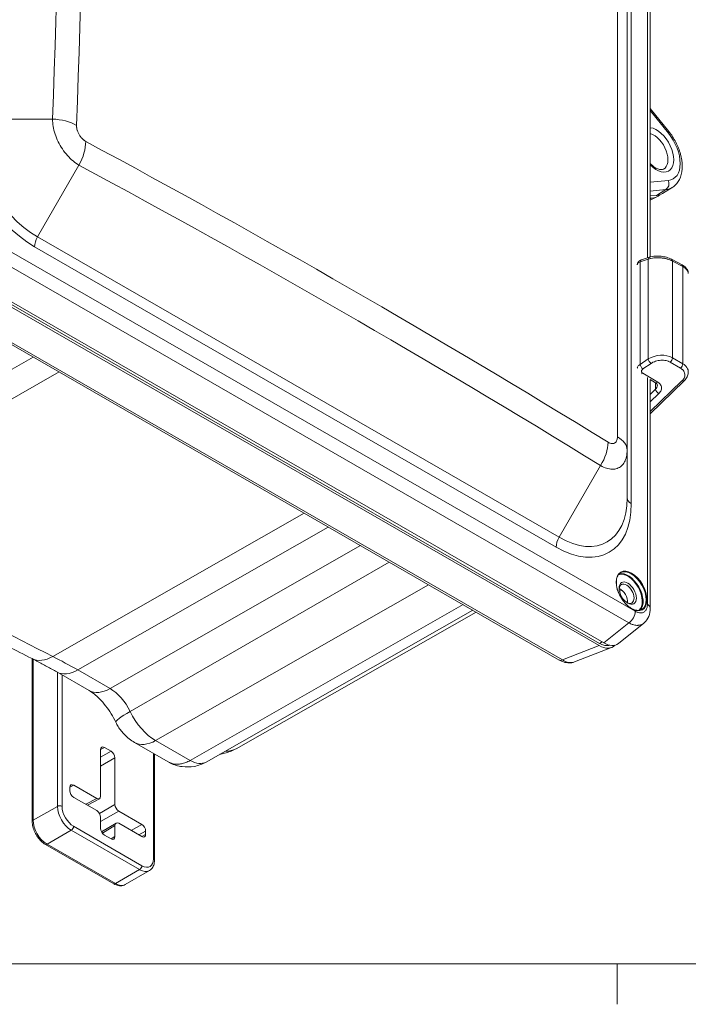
# Model space of a CAD drawing. Header units: inches. Extents: x 0.3 to 84.8, y 1.5 to 53.5.
# Tile 3 of 107: x 5.6 to 11.2, y 2.2 to 10.4. Entities that reach past the tile are written whole.
import ezdxf

# ---------------------------------------------------------------- set-up
doc = ezdxf.new("R2010")
doc.units = ezdxf.units.IN
doc.header["$LTSCALE"] = 2.5
doc.header["$MEASUREMENT"] = 0
for name, color, linetype, lineweight in [('Border (ANSI)', 7, 'Continuous', 9), ('Visible (ANSI)', 7, 'Continuous', 18), ('Visible Narrow (ANSI)', 7, 'Continuous', 5)]:
    doc.layers.add(name, color=color, linetype=linetype, lineweight=lineweight)

# ---------------------------------------------------------------- blocks, each defined once
blk = doc.blocks.new('Borders Default Border')
at = {"layer": 'Border (ANSI)'}
blk.add_line((4.25, 1), (4.25, 0.865), dxfattribs=at)
at = {"layer": 'Border (ANSI)', "flags": 128}
blk.add_lwpolyline([(0.5, 1), (0.5, 21), (33.5, 21), (33.5, 1), (0.5, 1)], dxfattribs=at)

msp = doc.modelspace()

# ---------------------------------------------------------------- linework, layer by layer
at = {"layer": 'Visible (ANSI)'}
for p, q in [((10.7085, 6.7993), (10.7085, 13.3315)), ((10.9021, 10.7329), (10.9021, 8.4144)), ((11.0576, 9.4646), (10.9021, 9.658)), ((11.0846, 8.9945), (11.0045, 8.946)), ((10.9528, 8.9295), (10.9021, 8.9248)), ((10.9021, 8.8889), (10.9617, 8.9215)), ((10.9021, 8.9063), (10.9142, 8.9074)), ((10.4777, 5.1818), (4.7457, 8.4827)), ((4.7489, 8.4609), (10.4745, 5.1637)), ((10.5129, 5.186), (4.7877, 8.483)), ((10.8961, 8.4126), (10.828, 8.3904)), ((11.1675, 8.3486), (11.0806, 8.3952)), ((4.4646, 8.3111), (10.1406, 5.0425)), ((11.2202, 7.4527), (11.2202, 7.4527)), ((10.946, 7.362), (10.8999, 7.3897)), ((10.9021, 7.3884), (10.9021, 5.4766)), ((11.1861, 7.3787), (10.9021, 7.1034)), ((10.7085, 6.3993), (10.7085, 6.7993)), ((10.6446, 6.6548), (10.6446, 6.6547)), ((7.1857, 4.1894), (9.4176, 5.4589)), ((7.4363, 4.301), (9.4447, 5.4433)), ((10.8472, 5.3501), (10.6354, 5.1812)), ((10.2676, 5.0267), (10.5773, 5.1476)), ((5.7315, 3.691), (5.7315, 5.0535)), ((6.2068, 4.7874), (5.9372, 4.9427)), ((6.303, 4.2934), (6.303, 3.9032)), ((6.391, 4.2799), (6.3351, 4.3121)), ((6.8685, 4.1908), (6.5877, 4.3525)), ((6.4231, 3.834), (6.4231, 4.2242)), ((6.7535, 4.257), (6.7535, 3.3671)), ((6.8685, 4.1908), (6.8685, 4.1908)), ((6.0458, 3.977), (6.0458, 3.9495)), ((6.2708, 3.8846), (6.078, 3.9956)), ((6.078, 3.8939), (6.2708, 3.7828)), ((6.2931, 3.8821), (6.1923, 3.828)), ((6.1936, 3.8273), (6.1936, 3.8287)), ((6.303, 3.7271), (6.303, 3.6342)), ((6.6481, 3.6673), (6.4553, 3.7783)), ((6.4322, 3.6786), (6.3115, 3.6041)), ((6.4231, 3.565), (6.4231, 3.6579)), ((6.4553, 3.6766), (6.6481, 3.5655)), ((6.3351, 3.5786), (6.391, 3.5464)), ((6.6802, 3.5842), (6.6802, 3.6116)), ((6.4137, 3.1709), (5.8416, 3.5004)), ((6.7115, 3.2808), (6.509, 3.1642))]:
    msp.add_line(p, q, dxfattribs=at)
for centre, major_axis, ratio, start_param, end_param in [((10.7937, 9.2182), (0.1701, -0.2954), 0.578093, 6.02332, 6.394825), ((10.8323, 9.2402), (0.1701, -0.2954), 0.578093, 6.02332, 6.295552), ((10.9059, 8.3823), (-0.0099, 0.0303), 0.62056, 6.283126, 6.283187), ((10.8378, 8.3601), (-0.0099, 0.0303), 0.62056, 0.000013, 0.000102), ((11.0656, 8.3672), (0.015, 0.028), 0.578418, 0.000001, 0.000053), ((11.1524, 8.3206), (0.015, 0.028), 0.578418, 6.283128, 6.283181), ((11.164, 7.4016), (0.0221, -0.0228), 0.546567, 6.283185, 6.283251), ((10.7037, 5.597), (0.0442, -0.0768), 0.578093, 5.569798, 10.138166), ((10.6491, 5.5656), (0.0442, -0.0768), 0.578093, 0.662712, 2.478881), ((10.4733, 5.3509), (0.1143, -0.1984), 0.573718, 5.50349, 6.45533), ((10.5117, 5.3733), (0.1143, -0.1984), 0.573718, 5.50349, 6.369961), ((10.1701, 5.0938), (-0.0295, -0.0512), 0.578095, 0.000076, 0.000122), ((6.3351, 4.2749), (-0.0227, 0.0394), 0.577917, 5.499872, 7.070364), ((6.391, 4.2427), (0.0227, -0.0394), 0.578269, 0.787485, 2.357977), ((6.078, 3.9584), (-0.0227, 0.0394), 0.577917, 5.499872, 7.070364), ((6.078, 3.931), (-0.0227, 0.0394), 0.578269, 0.787485, 2.357977), ((6.2708, 3.9217), (0.0227, -0.0394), 0.577917, 5.499872, 7.070364), ((6.4553, 3.8155), (0.0227, -0.0394), 0.578269, 3.929078, 5.49957), ((6.2708, 3.7456), (-0.0227, 0.0394), 0.578269, 3.929078, 5.49957), ((6.3351, 3.6157), (-0.0227, 0.0394), 0.578269, 0.787485, 2.357977), ((6.4553, 3.6394), (-0.0227, 0.0394), 0.577917, 5.499872, 7.070364), ((6.6481, 3.6301), (0.0227, -0.0394), 0.578269, 0.787485, 2.357977), ((6.391, 3.5836), (0.0227, -0.0394), 0.577917, 5.499872, 7.070364), ((6.6481, 3.6027), (0.0227, -0.0394), 0.577917, 5.499872, 7.070364)]:
    msp.add_ellipse(centre, major_axis=major_axis, ratio=ratio, start_param=start_param, end_param=end_param, dxfattribs=at)
msp.add_ellipse((10.7134, 5.6026), major_axis=(-0.051, 0.0886), ratio=0.578093, dxfattribs=at)
for points, knots in [([(11.0576, 9.4646), (11.0799, 9.4369), (11.0998, 9.4062), (11.1328, 9.342), (11.1459, 9.3085), (11.1642, 9.2413), (11.1693, 9.2075), (11.1698, 9.1424), (11.1652, 9.111), (11.1451, 9.0567), (11.1305, 9.0331), (11.1027, 9.0068), (11.0939, 9.0001), (11.0846, 8.9945)], [3.665191, 3.665191, 3.665191, 3.665191, 4.011108, 4.011108, 4.35572, 4.35572, 4.703673, 4.703673, 5.052197, 5.052197, 5.362611, 5.362611, 5.487354, 5.487354, 5.487354, 5.487354]), ([(11.0116, 9.149), (11.0067, 9.1465), (11.0008, 9.1451), (10.9856, 9.1452), (10.9763, 9.1469), (10.9556, 9.1548), (10.9443, 9.1609), (10.9225, 9.1765), (10.9121, 9.1855), (10.9021, 9.1958)], [5.536859, 5.536859, 5.536859, 5.536859, 5.826841, 5.826841, 6.116827, 6.116827, 6.402817, 6.402817, 6.657062, 6.657062, 6.657062, 6.657062]), ([(10.8961, 8.4126), (10.9105, 8.4172), (10.9268, 8.4202), (10.9597, 8.4227), (10.9766, 8.4223), (11.0087, 8.4189), (11.0243, 8.4159), (11.0539, 8.4075), (11.0682, 8.4019), (11.0806, 8.3952)], [0, 0, 0, 0, 0.1497898, 0.1497898, 0.2893474, 0.2893474, 0.4204448, 0.4204448, 0.556851, 0.556851, 0.556851, 0.556851]), ([(10.7935, 8.3504), (10.7938, 8.3543), (10.7946, 8.3582), (10.7974, 8.3661), (10.7997, 8.3701), (10.8054, 8.3772), (10.8089, 8.3804), (10.8173, 8.3862), (10.8225, 8.3886), (10.828, 8.3904)], [0.0066174, 0.0066174, 0.0066174, 0.0066174, 0.0413908, 0.0413908, 0.0819336, 0.0819336, 0.1247374, 0.1247374, 0.1771326, 0.1771326, 0.1771326, 0.1771326]), ([(11.1675, 8.3486), (11.1803, 8.3417), (11.1915, 8.3335), (11.2047, 8.3193), (11.2086, 8.3142), (11.217, 8.2994), (11.2202, 8.2885), (11.2202, 8.2777)], [0, 0, 0, 0, 0.1409924, 0.1409924, 0.2105572, 0.2105572, 0.330464, 0.330464, 0.330464, 0.330464]), ([(11.2202, 7.4527), (11.2202, 7.4413), (11.2179, 7.4298), (11.2094, 7.4081), (11.2029, 7.3976), (11.1922, 7.3849), (11.1892, 7.3818), (11.1861, 7.3787)], [0, 0, 0, 0, 0.1157012, 0.1157012, 0.2337725, 0.2337725, 0.2747292, 0.2747292, 0.2747292, 0.2747292]), ([(10.9612, 7.3414), (10.9612, 7.3441), (10.9606, 7.3464), (10.9583, 7.351), (10.9569, 7.353), (10.9526, 7.3574), (10.9497, 7.3598), (10.946, 7.362)], [0.0000125, 0.0000125, 0.0000125, 0.0000125, 0.0734765, 0.0734765, 0.1235904, 0.1235904, 0.1763961, 0.1763961, 0.1763961, 0.1763961]), ([(5.7294, 5.0545), (5.5926, 5.123), (5.4557, 5.1936), (5.1819, 5.3389), (5.045, 5.4136), (4.7712, 5.5671), (4.6344, 5.6459), (4.3608, 5.8076), (4.224, 5.8905), (3.9508, 6.0602), (3.8143, 6.147), (3.6779, 6.2358)], [6.2181138, 6.2181138, 6.2181138, 6.2181138, 6.2441424, 6.2441424, 6.270171, 6.270171, 6.2961996, 6.2961996, 6.3222282, 6.3222282, 6.3482568, 6.3482568, 6.3482568, 6.3482568]), ([(10.8307, 5.4656), (10.8213, 5.4602), (10.8102, 5.4575), (10.786, 5.458), (10.7731, 5.4611), (10.7468, 5.4725), (10.7334, 5.4807), (10.7074, 5.5016), (10.6948, 5.5142), (10.6715, 5.5427), (10.6608, 5.5585), (10.6427, 5.5917), (10.6352, 5.6091), (10.6241, 5.6435), (10.6205, 5.6606), (10.6176, 5.6928), (10.6182, 5.7078), (10.6235, 5.7343), (10.6282, 5.7457), (10.6398, 5.7625), (10.6463, 5.7686), (10.6538, 5.7729)], [5.499721, 5.499721, 5.499721, 5.499721, 5.837169, 5.837169, 6.16055, 6.16055, 6.476554, 6.476554, 6.79249, 6.79249, 7.10915, 7.10915, 7.426044, 7.426044, 7.742558, 7.742558, 8.058323, 8.058323, 8.375006, 8.375006, 8.641314, 8.641314, 8.641314, 8.641314]), ([(10.9021, 5.4766), (10.9021, 5.4527), (10.8981, 5.429), (10.8816, 5.3882), (10.8694, 5.37), (10.8517, 5.3538), (10.8495, 5.3519), (10.8472, 5.35)], [0, 0, 0, 0, 0.2190414, 0.2190414, 0.4182933, 0.4182933, 0.4463491, 0.4463491, 0.4463491, 0.4463491]), ([(10.5634, 5.1664), (10.5584, 5.1648), (10.5531, 5.1637), (10.5476, 5.1632), (10.537, 5.1622), (10.5255, 5.1634), (10.5135, 5.1666), (10.5018, 5.1698), (10.4897, 5.1749), (10.4777, 5.1818)], [0.5794123, 0.5794123, 0.5794123, 0.5794123, 0.6660504, 0.6660504, 0.6660504, 0.8349864, 0.8349864, 0.8349864, 1, 1, 1, 1]), ([(5.7294, 5.0545), (5.7431, 5.0476), (5.7569, 5.0406), (5.7846, 5.0264), (5.7984, 5.0192), (5.8261, 5.0045), (5.8399, 4.997), (5.8677, 4.9819), (5.8816, 4.9742), (5.9094, 4.9586), (5.9233, 4.9507), (5.9372, 4.9427)], [3.07652117, 3.07652117, 3.07652117, 3.07652117, 3.08953547, 3.08953547, 3.10254976, 3.10254976, 3.11556406, 3.11556406, 3.12857836, 3.12857836, 3.14159265, 3.14159265, 3.14159265, 3.14159265]), ([(10.2677, 5.0268), (10.2535, 5.0212), (10.2381, 5.0185), (10.207, 5.0186), (10.191, 5.0215), (10.1639, 5.0306), (10.1523, 5.0359), (10.141, 5.0423)], [0, 0, 0, 0, 0.1548609, 0.1548609, 0.3144806, 0.3144806, 0.4366667, 0.4366667, 0.4366667, 0.4366667]), ([(6.4306, 4.5222), (6.4189, 4.5465), (6.4056, 4.5706), (6.3768, 4.6169), (6.3612, 4.6391), (6.3291, 4.6802), (6.3125, 4.6991), (6.2796, 4.7326), (6.2633, 4.7471), (6.2329, 4.7711), (6.2187, 4.7805), (6.2068, 4.7874)], [2.2313966, 2.2313966, 2.2313966, 2.2313966, 2.4134358, 2.4134358, 2.595475, 2.595475, 2.7775142, 2.7775142, 2.9595534, 2.9595534, 3.1415927, 3.1415927, 3.1415927, 3.1415927]), ([(6.5877, 4.3525), (6.5704, 4.3625), (6.5552, 4.373), (6.5281, 4.3944), (6.5161, 4.4053), (6.4943, 4.4275), (6.4845, 4.4387), (6.4666, 4.4616), (6.4585, 4.4733), (6.4436, 4.4972), (6.4368, 4.5095), (6.4306, 4.5222)], [6.2831853, 6.2831853, 6.2831853, 6.2831853, 6.4652245, 6.4652245, 6.6472637, 6.6472637, 6.8293029, 6.8293029, 7.0113422, 7.0113422, 7.1933814, 7.1933814, 7.1933814, 7.1933814]), ([(7.4363, 4.301), (7.4211, 4.2923), (7.4053, 4.2847), (7.3732, 4.2719), (7.357, 4.2667), (7.3272, 4.2591), (7.3136, 4.2565), (7.3003, 4.2546)], [5.5028122, 5.5028122, 5.5028122, 5.5028122, 5.5820426, 5.5820426, 5.661273, 5.661273, 5.7278241, 5.7278241, 5.7278241, 5.7278241]), ([(7.1857, 4.1894), (7.1553, 4.1722), (7.1217, 4.1598), (7.0539, 4.1469), (7.019, 4.1461), (6.9518, 4.1553), (6.9187, 4.1655), (6.8816, 4.1836), (6.875, 4.1871), (6.8685, 4.1908)], [0.0000012, 0.0000012, 0.0000012, 0.0000012, 0.2946801, 0.2946801, 0.5820905, 0.5820905, 0.8682972, 0.8682972, 0.9318631, 0.9318631, 0.9318631, 0.9318631]), ([(5.8416, 3.5004), (5.8294, 3.5074), (5.8176, 3.5164), (5.7956, 3.5373), (5.7854, 3.5493), (5.7671, 3.5752), (5.7591, 3.5891), (5.7458, 3.6179), (5.7406, 3.6327), (5.7334, 3.6622), (5.7315, 3.6769), (5.7315, 3.691)], [1.570796, 1.570796, 1.570796, 1.570796, 1.884956, 1.884956, 2.199115, 2.199115, 2.513274, 2.513274, 2.827433, 2.827433, 3.141593, 3.141593, 3.141593, 3.141593]), ([(6.7535, 3.3671), (6.7535, 3.36), (6.753, 3.3531), (6.751, 3.3395), (6.7495, 3.3329), (6.7452, 3.3203), (6.7425, 3.3142), (6.7358, 3.3029), (6.7318, 3.2976), (6.7225, 3.2882), (6.7172, 3.2841), (6.7115, 3.2808)], [0, 0, 0, 0, 0.1574664, 0.1574664, 0.3149327, 0.3149327, 0.4723991, 0.4723991, 0.6298655, 0.6298655, 0.7873319, 0.7873319, 0.7873319, 0.7873319]), ([(6.509, 3.1642), (6.5033, 3.161), (6.4971, 3.1585), (6.4844, 3.1551), (6.4779, 3.1543), (6.4648, 3.1542), (6.4582, 3.1548), (6.4452, 3.1574), (6.4387, 3.1594), (6.4261, 3.1644), (6.4198, 3.1674), (6.4137, 3.1709)], [0.7873319, 0.7873319, 0.7873319, 0.7873319, 0.9440248, 0.9440248, 1.1007177, 1.1007177, 1.2574105, 1.2574105, 1.4141034, 1.4141034, 1.5707963, 1.5707963, 1.5707963, 1.5707963])]:
    msp.add_open_spline(points, degree=3, knots=knots, dxfattribs=at)
at = {"layer": 'Visible Narrow (ANSI)'}
for p, q in [((10.6272, 6.91), (10.6272, 13.4522)), ((10.7432, 6.3512), (10.7432, 12.8834)), ((10.8781, 10.7512), (10.8781, 8.4067)), ((11.0533, 9.4517), (10.9021, 9.6397)), ((5.2067, 9.5676), (5.9013, 9.5676)), ((5.7756, 8.5823), (6.1225, 9.1832)), ((10.9021, 9.0416), (11.0533, 9.0555)), ((10.9021, 8.966), (11.0332, 8.978)), ((10.9142, 8.9074), (10.9021, 8.9007)), ((10.9528, 8.9295), (11.0332, 8.978)), ((10.7756, 5.4504), (5.0906, 8.7242)), ((10.7228, 5.3534), (5.0378, 8.6271)), ((5.7756, 8.5823), (10.1397, 6.0692)), ((5.7511, 8.4999), (10.1152, 5.9868)), ((10.8851, 8.3961), (10.817, 8.3739)), ((10.817, 7.5154), (10.817, 8.3739)), ((10.8851, 7.5613), (10.8851, 8.3961)), ((11.0877, 7.5709), (11.0877, 8.3803)), ((11.1745, 8.3337), (11.0877, 8.3803)), ((11.1745, 7.5208), (11.1745, 8.3337)), ((4.4905, 8.3121), (10.1665, 5.0435)), ((3.6442, 6.3811), (5.7394, 7.5771)), ((10.817, 7.5154), (10.8851, 7.5613)), ((10.841, 7.4783), (10.9091, 7.5242)), ((10.891, 7.5649), (10.891, 7.5649)), ((11.0687, 7.5344), (11.1556, 7.4843)), ((11.0877, 7.5709), (11.1745, 7.5208)), ((3.854, 6.2524), (5.9554, 7.4526)), ((10.9656, 7.3659), (10.8391, 7.4419)), ((10.8781, 7.4067), (10.8781, 5.5099)), ((11.1671, 7.3782), (10.9021, 7.1213)), ((10.9461, 7.3619), (10.9461, 7.3619)), ((10.9461, 7.3619), (10.9461, 7.3074)), ((10.9021, 7.2647), (10.9461, 7.3074)), ((10.9021, 7.2027), (10.9745, 7.2729)), ((10.1397, 6.0692), (10.4866, 6.67)), ((10.5596, 6.6416), (10.5596, 6.6416)), ((5.9033, 5.0723), (8.0059, 6.2719)), ((8.2082, 6.1554), (6.113, 4.9594)), ((6.3826, 4.8042), (8.4778, 6.0001)), ((6.5507, 4.6123), (8.7175, 5.862)), ((6.7636, 4.3693), (9.0467, 5.6725)), ((7.0527, 4.2028), (9.3358, 5.506)), ((10.7228, 5.3534), (10.5129, 5.186)), ((10.4997, 5.1936), (10.4777, 5.1818)), ((10.1665, 5.0435), (10.4745, 5.1637)), ((5.7395, 3.7021), (5.7395, 5.0494)), ((6.3826, 4.8042), (6.113, 4.9594)), ((5.942, 3.8187), (5.942, 4.9399)), ((5.9806, 3.8187), (5.9806, 4.9177)), ((7.0527, 4.2028), (6.7636, 4.3693)), ((6.3351, 4.3121), (6.303, 4.2948)), ((6.391, 4.2799), (6.303, 4.2292)), ((6.4231, 4.2242), (6.303, 4.155)), ((6.7455, 4.2616), (6.7455, 3.3782)), ((6.078, 3.9956), (6.0459, 3.9784)), ((6.2708, 3.8846), (6.1793, 3.8355)), ((5.942, 3.8187), (5.7395, 3.7021)), ((6.1987, 3.8243), (6.1987, 3.8315)), ((6.2933, 3.7593), (6.4231, 3.834)), ((6.303, 3.6907), (6.4553, 3.7783)), ((6.6491, 3.3223), (6.077, 3.6517)), ((6.4231, 3.6579), (6.3185, 3.5934)), ((6.6481, 3.6673), (6.5598, 3.6164)), ((6.0577, 3.6183), (5.8552, 3.5017)), ((6.6298, 3.2889), (6.0577, 3.6183)), ((6.4231, 3.565), (6.392, 3.5458)), ((6.6802, 3.6116), (6.6242, 3.5793)), ((6.6802, 3.5842), (6.6491, 3.565)), ((6.4273, 3.1723), (5.8552, 3.5017)), ((6.6298, 3.2889), (6.4273, 3.1723))]:
    msp.add_line(p, q, dxfattribs=at)
for centre, major_axis, ratio, start_param, end_param in [((-125.6479, 12.8337), (131.6098, 0), 0.817547, 6.252826, 6.313545), ((-125.6479, 12.7869), (131.8108, 0), 0.817547, 6.252826, 6.313545), ((5.7511, 9.2259), (0.4432, -0.7696), 0.578093, 3.928925, 5.499721), ((5.7756, 9.24), (0.4015, -0.6971), 0.578093, 3.928925, 5.499721), ((5.9013, 9.4011), (0.2889, -0.0107), 0.575596, 0.823427, 1.592174), ((10.9544, 9.3105), (0.1019, -0.1769), 0.578093, 5.128532, 9.012502), ((10.9307, 9.2968), (0.0842, -0.1462), 0.578093, 6.246051, 8.88335), ((11.0116, 9.4276), (0.046, 0.037), 0.212712, 5.650097, 6.283185), ((10.9544, 9.3105), (0.1396, -0.2425), 0.578093, 6.02332, 8.117715), ((5.9779, 9.2671), (0.137, 0.2546), 0.577895, 4.693758, 5.457607), ((-57.1884, -105.4175), (65.8238, 113.4259), 0.815969, 6.262346, 6.309484), ((-57.1483, -105.4408), (65.7234, 113.2529), 0.815969, 6.262346, 6.309484), ((11.0116, 9.0314), (0.0054, -0.0588), 0.788574, 0.365382, 1.918731), ((10.9134, 9.2869), (0.1691, -0.2937), 0.578093, 6.02332, 6.295552), ((5.8346, 8.548), (0.059, 0.1024), 0.578093, 1.568863, 2.354261), ((10.9059, 8.3823), (-0.0099, 0.0303), 0.62056, 0, 0.906448), ((10.8378, 8.3601), (-0.0099, 0.0303), 0.62056, 0.000102, 0.906443), ((11.0656, 8.3672), (0.015, 0.028), 0.578418, 5.478734, 6.283178), ((11.1524, 8.3206), (0.015, 0.028), 0.578418, 5.478736, 6.283132), ((10.9834, 7.493), (-0.1496, -0.017), 0.654411, 3.869325, 5.352854), ((10.8378, 7.5016), (0.0178, -0.0264), 0.437705, 3.898469, 5.437858), ((10.9059, 7.5475), (0.0178, -0.0264), 0.437705, 3.898469, 5.437848), ((11.0656, 7.5577), (-0.0159, -0.0276), 0.558053, 0.94532, 2.354594), ((11.1524, 7.5076), (-0.0159, -0.0276), 0.558053, 0.945334, 2.354596), ((10.8359, 7.4652), (0.0164, 0.0273), 0.566554, 3.602016, 4.096686), ((10.9624, 7.3893), (-0.0164, -0.0273), 0.566555, 0, 0.955101), ((10.8885, 7.3328), (0.0716, 0.0175), 0.707957, 5.456658, 6.112136), ((11.164, 7.4016), (0.0221, -0.0228), 0.546567, 5.350341, 6.283185), ((10.9713, 7.2962), (0.0221, -0.0228), 0.546567, 3.77868, 5.350369), ((10.342, 6.7539), (0.1514, 0.2463), 0.57797, 4.727151, 5.491002), ((10.4194, 6.7993), (0.2891, 0), 0.55078, 6.283182, 7.051928), ((10.1152, 6.7128), (0.4432, -0.7696), 0.578093, 5.499721, 7.070517), ((10.1397, 6.7269), (0.4015, -0.6971), 0.578093, 5.499721, 7.070517), ((10.8267, 6.3993), (-0.1182, 0), 0.575862, 0, 0.785398), ((4.8786, 23.8423), (-11.1206, 19.3112), 0.578093, 2.293057, 2.4232), ((10.1988, 6.0349), (0.059, 0.1024), 0.578093, 1.568863, 2.354261), ((10.7134, 5.6026), (-0.0862, 0.1497), 0.578093, 3.233657, 6.191121), ((10.7166, 5.6044), (-0.0885, 0.1536), 0.578093, 3.288767, 6.136011), ((10.7423, 5.6192), (-0.0885, 0.1536), 0.578093, 3.141593, 6.283185), ((10.7178, 5.4171), (0.0408, 0.0709), 0.578093, 4.012324, 5.495853), ((10.8202, 5.4766), (0.0818, 0), 0.575863, 6.283161, 7.068516), ((5.8881, 5.3716), (-0.1587, -0.317), 0.614315, 0, 0.744248), ((6.113, 1.2295), (-2.2767, 3.9536), 0.578093, 5.499721, 5.564792), ((10.1701, 5.0938), (-0.0295, -0.0512), 0.578095, 0.000121, 0.696078), ((6.1141, 5.2499), (-0.1769, -0.3072), 0.578093, 0, 0.779101), ((6.3837, 5.0947), (-0.1769, -0.3072), 0.578093, 0, 0.779101), ((6.3826, 4.5581), (-0.1502, 0.2608), 0.578093, 4.589525, 5.499721), ((6.7497, 4.6768), (-0.3191, -0.1546), 0.100002, 5.336716, 6.283185), ((6.7636, 4.681), (-0.1903, 0.3304), 0.578093, 1.447932, 2.358128), ((6.7647, 4.6598), (-0.1769, -0.3072), 0.578093, 0, 0.779101), ((7.2185, 4.6806), (0.2184, -0.3793), 0.578093, 5.92747, 6.280094), ((7.0527, 4.4212), (0.1334, -0.2316), 0.578093, 5.499721, 6.280094), ((5.9613, 3.8076), (0.0273, 0), 0.575862, 0.785397, 2.356194), ((6.0577, 3.7521), (-0.0817, 0.1418), 0.578093, 0.787332, 2.358128), ((6.077, 3.7632), (-0.068, 0.1182), 0.578093, 0.787332, 2.358128), ((5.7588, 3.691), (-0.0273, 0), 0.575862, 5.497787, 6.283185), ((5.8552, 3.6355), (-0.0817, 0.1418), 0.578093, 0.787332, 2.358128), ((6.0577, 3.6406), (0.0136, 0.0236), 0.578093, 3.925057, 5.495855), ((5.8552, 3.524), (-0.0136, -0.0236), 0.578093, 0, 0.783464), ((6.6491, 3.4338), (0.068, -0.1182), 0.578093, 5.499721, 7.070517), ((6.7262, 3.3671), (0.0273, 0), 0.575862, 0, 0.785399), ((6.6298, 3.3112), (0.0136, 0.0236), 0.578093, 3.925057, 5.495855), ((6.6298, 3.4226), (0.0817, -0.1418), 0.578093, 5.499721, 6.283185), ((6.4273, 3.1946), (-0.0136, -0.0236), 0.578093, 0, 0.783464), ((6.4273, 3.306), (0.0817, -0.1418), 0.578093, 5.499721, 6.283185)]:
    msp.add_ellipse(centre, major_axis=major_axis, ratio=ratio, start_param=start_param, end_param=end_param, dxfattribs=at)
msp.add_ellipse((10.7455, 5.6211), major_axis=(-0.0907, 0.1576), ratio=0.578093, dxfattribs=at)
for points, knots in [([(6.1225, 9.1832), (6.1057, 9.1926), (6.0723, 9.2158), (6.0248, 9.262), (5.9822, 9.3172), (5.9468, 9.3787), (5.9204, 9.4433), (5.9043, 9.5078), (5.901, 9.5484), (5.9013, 9.5676)], [0, 0, 0, 0, 0.1428571, 0.2857143, 0.4285714, 0.5714286, 0.7142857, 0.8571429, 1, 1, 1, 1]), ([(6.1789, 9.3815), (6.174, 9.3842), (6.1692, 9.3873), (6.1645, 9.3909), (6.1635, 9.3916), (6.1624, 9.3924), (6.1614, 9.3933), (6.1563, 9.3974), (6.1513, 9.4021), (6.1465, 9.4072), (6.1459, 9.4079), (6.1453, 9.4085), (6.1448, 9.4092), (6.1397, 9.4148), (6.1349, 9.421), (6.1305, 9.4275), (6.1303, 9.4278), (6.1301, 9.4281), (6.1299, 9.4284), (6.1253, 9.4352), (6.1212, 9.4424), (6.1176, 9.4498), (6.1176, 9.45), (6.1175, 9.4502), (6.1174, 9.4503), (6.1139, 9.4576), (6.111, 9.465), (6.1087, 9.4723), (6.1085, 9.473), (6.1082, 9.4737), (6.108, 9.4744), (6.106, 9.4813), (6.1044, 9.4881), (6.1034, 9.4948), (6.1032, 9.4959), (6.1031, 9.4971), (6.103, 9.4982), (6.1022, 9.5042), (6.1019, 9.5101), (6.1022, 9.5158)], [0, 0, 0, 0, 0.117212, 0.117212, 0.117212, 0.142857, 0.142857, 0.142857, 0.269906, 0.269906, 0.269906, 0.285714, 0.285714, 0.285714, 0.422311, 0.422311, 0.422311, 0.428571, 0.428571, 0.428571, 0.571429, 0.571429, 0.571429, 0.574719, 0.574719, 0.574719, 0.714286, 0.714286, 0.714286, 0.727119, 0.727119, 0.727119, 0.857143, 0.857143, 0.857143, 0.879771, 0.879771, 0.879771, 1, 1, 1, 1]), ([(11.0877, 8.3803), (11.082, 8.3834), (11.0759, 8.3863), (11.0685, 8.3893), (11.0676, 8.3897), (11.0598, 8.3928), (11.0523, 8.3953), (11.0439, 8.3977), (11.0433, 8.3978), (11.0345, 8.4003), (11.0259, 8.4022), (11.0168, 8.4038), (11.0165, 8.4039), (11.0071, 8.4055), (10.9977, 8.4067), (10.979, 8.4083), (10.9697, 8.4086), (10.9601, 8.4085), (10.9597, 8.4085), (10.9505, 8.4083), (10.9417, 8.4078), (10.9326, 8.4068), (10.9319, 8.4067), (10.9231, 8.4057), (10.9153, 8.4044), (10.9069, 8.4025), (10.906, 8.4023), (10.898, 8.4004), (10.8913, 8.3984), (10.8851, 8.3961)], [0, 0, 0, 0, 0.1107836, 0.1107836, 0.125, 0.125, 0.2406334, 0.2406334, 0.25, 0.25, 0.3704665, 0.3704665, 0.375, 0.375, 0.5, 0.5, 0.625, 0.625, 0.6301363, 0.6301363, 0.75, 0.75, 0.7599749, 0.7599749, 0.875, 0.875, 0.8898125, 0.8898125, 1, 1, 1, 1]), ([(10.817, 8.3739), (10.8129, 8.3723), (10.8057, 8.3685), (10.7979, 8.3615), (10.7943, 8.3549), (10.7936, 8.3507), (10.7935, 8.3493)], [0.0000189, 0.0000189, 0.0000189, 0.0000189, 0.1428571, 0.2857143, 0.4285714, 0.5031427, 0.5031427, 0.5031427, 0.5031427]), ([(11.2202, 8.2777), (11.2202, 8.2821), (11.2185, 8.2918), (11.21, 8.3066), (11.1952, 8.3211), (11.1819, 8.3297), (11.1745, 8.3337)], [0.4474346, 0.4474346, 0.4474346, 0.4474346, 0.5714286, 0.7142857, 0.8571429, 1, 1, 1, 1]), ([(10.7935, 7.4831), (10.7936, 7.4849), (10.7943, 7.49), (10.7979, 7.4984), (10.8057, 7.5077), (10.8129, 7.513), (10.817, 7.5154)], [0.4968573, 0.4968573, 0.4968573, 0.4968573, 0.5714286, 0.7142857, 0.8571429, 1, 1, 1, 1]), ([(10.9091, 7.5242), (10.9141, 7.5275), (10.9193, 7.5306), (10.9248, 7.5333), (10.9256, 7.5337), (10.9263, 7.534), (10.927, 7.5344), (10.9329, 7.5372), (10.9391, 7.5397), (10.9454, 7.5418), (10.946, 7.542), (10.9465, 7.5422), (10.9471, 7.5424), (10.9537, 7.5445), (10.9606, 7.5463), (10.9676, 7.5477), (10.9679, 7.5477), (10.9682, 7.5478), (10.9685, 7.5478), (10.9757, 7.5492), (10.9831, 7.5501), (10.9904, 7.5505), (10.9978, 7.551), (11.0052, 7.551), (11.0124, 7.5504), (11.0126, 7.5504), (11.0129, 7.5504), (11.0132, 7.5504), (11.0201, 7.5499), (11.0268, 7.5489), (11.0333, 7.5476), (11.0338, 7.5475), (11.0342, 7.5473), (11.0347, 7.5472), (11.0409, 7.5459), (11.0468, 7.5441), (11.0523, 7.5421), (11.0529, 7.5418), (11.0536, 7.5416), (11.0543, 7.5413), (11.0594, 7.5393), (11.0642, 7.537), (11.0687, 7.5344)], [0, 0, 0, 0, 0.110332, 0.110332, 0.110332, 0.125, 0.125, 0.125, 0.240184, 0.240184, 0.240184, 0.25, 0.25, 0.25, 0.369942, 0.369942, 0.369942, 0.375, 0.375, 0.375, 0.499706, 0.499706, 0.499706, 0.625, 0.625, 0.625, 0.629463, 0.629463, 0.629463, 0.75, 0.75, 0.75, 0.759217, 0.759217, 0.759217, 0.875, 0.875, 0.875, 0.889079, 0.889079, 0.889079, 1, 1, 1, 1]), ([(11.1745, 7.5208), (11.1819, 7.5166), (11.1952, 7.507), (11.21, 7.4898), (11.2185, 7.4714), (11.2202, 7.4586), (11.2202, 7.4527)], [0, 0, 0, 0, 0.1428571, 0.2857143, 0.4285714, 0.5525654, 0.5525654, 0.5525654, 0.5525654]), ([(10.8391, 7.4419), (10.8374, 7.4429), (10.836, 7.444), (10.8347, 7.4452), (10.8344, 7.4454), (10.8341, 7.4457), (10.8338, 7.446), (10.8325, 7.4473), (10.8314, 7.4488), (10.8306, 7.4504), (10.8305, 7.4506), (10.8304, 7.4508), (10.8303, 7.4509), (10.8294, 7.4526), (10.8289, 7.4544), (10.8286, 7.4563), (10.8283, 7.4583), (10.8284, 7.4603), (10.8289, 7.4623), (10.8293, 7.4643), (10.8301, 7.4662), (10.8312, 7.4681), (10.8313, 7.4683), (10.8314, 7.4685), (10.8315, 7.4687), (10.8325, 7.4704), (10.8338, 7.472), (10.8353, 7.4735), (10.8356, 7.4738), (10.8359, 7.4741), (10.8362, 7.4744), (10.8376, 7.4758), (10.8392, 7.4771), (10.841, 7.4783)], [0.0000002, 0.0000002, 0.0000002, 0.0000002, 0.1169068, 0.1169068, 0.1169068, 0.1428573, 0.1428573, 0.1428573, 0.2701729, 0.2701729, 0.2701729, 0.2857144, 0.2857144, 0.2857144, 0.4232083, 0.4232083, 0.4232083, 0.5714286, 0.5714286, 0.5714286, 0.7142858, 0.7142858, 0.7142858, 0.7292535, 0.7292535, 0.7292535, 0.8571429, 0.8571429, 0.8571429, 0.8825888, 0.8825888, 0.8825888, 1, 1, 1, 1]), ([(11.1556, 7.4843), (11.1608, 7.4812), (11.1655, 7.4779), (11.1697, 7.4742), (11.1702, 7.4738), (11.1707, 7.4734), (11.1712, 7.4729), (11.1754, 7.469), (11.1791, 7.4647), (11.1821, 7.4601), (11.1823, 7.4598), (11.1825, 7.4595), (11.1827, 7.4592), (11.1858, 7.4544), (11.188, 7.4493), (11.1895, 7.4441), (11.1896, 7.444), (11.1896, 7.4438), (11.1897, 7.4437), (11.1911, 7.4383), (11.1918, 7.4327), (11.1915, 7.4271), (11.1913, 7.4215), (11.1902, 7.4158), (11.1883, 7.4102), (11.1882, 7.4099), (11.1881, 7.4096), (11.188, 7.4093), (11.1861, 7.404), (11.1834, 7.3987), (11.18, 7.3936), (11.1797, 7.3931), (11.1794, 7.3927), (11.1791, 7.3922), (11.1757, 7.3874), (11.1718, 7.3827), (11.1671, 7.3782)], [0, 0, 0, 0, 0.1280626, 0.1280626, 0.1280626, 0.1428571, 0.1428571, 0.1428571, 0.2764891, 0.2764891, 0.2764891, 0.2857143, 0.2857143, 0.2857143, 0.4247922, 0.4247922, 0.4247922, 0.4285714, 0.4285714, 0.4285714, 0.5714286, 0.5714286, 0.5714286, 0.7142857, 0.7142857, 0.7142857, 0.7214062, 0.7214062, 0.7214062, 0.8571429, 0.8571429, 0.8571429, 0.8698068, 0.8698068, 0.8698068, 1, 1, 1, 1]), ([(10.6272, 6.91), (10.6272, 6.9043), (10.6268, 6.899), (10.6259, 6.894), (10.6257, 6.8929), (10.6255, 6.8918), (10.6253, 6.8908), (10.6242, 6.8855), (10.6225, 6.8807), (10.6204, 6.8763), (10.6201, 6.8758), (10.6198, 6.8752), (10.6195, 6.8747), (10.6171, 6.8702), (10.6141, 6.8663), (10.6107, 6.8631), (10.6105, 6.863), (10.6104, 6.8629), (10.6102, 6.8627), (10.6066, 6.8595), (10.6024, 6.857), (10.5979, 6.8554), (10.5978, 6.8554), (10.5976, 6.8554), (10.5975, 6.8553), (10.5931, 6.8538), (10.5882, 6.8532), (10.5831, 6.8533), (10.5826, 6.8533), (10.5821, 6.8534), (10.5817, 6.8534), (10.5769, 6.8537), (10.5718, 6.8547), (10.5667, 6.8564), (10.5658, 6.8567), (10.565, 6.857), (10.5641, 6.8574), (10.5593, 6.8592), (10.5546, 6.8616), (10.5497, 6.8646)], [0, 0, 0, 0, 0.117283, 0.117283, 0.117283, 0.142857, 0.142857, 0.142857, 0.269977, 0.269977, 0.269977, 0.285714, 0.285714, 0.285714, 0.42238, 0.42238, 0.42238, 0.428571, 0.428571, 0.428571, 0.571429, 0.571429, 0.571429, 0.574787, 0.574787, 0.574787, 0.714286, 0.714286, 0.714286, 0.727188, 0.727188, 0.727188, 0.857143, 0.857143, 0.857143, 0.879838, 0.879838, 0.879838, 1, 1, 1, 1]), ([(10.7085, 6.7993), (10.7085, 6.7799), (10.7048, 6.7433), (10.6882, 6.6978), (10.6614, 6.6638), (10.6259, 6.6431), (10.5835, 6.6368), (10.5362, 6.6452), (10.5031, 6.6603), (10.4866, 6.67)], [0, 0, 0, 0, 0.1428571, 0.2857143, 0.4285714, 0.5714286, 0.7142857, 0.8571429, 1, 1, 1, 1]), ([(10.8781, 5.5099), (10.8781, 5.5035), (10.8777, 5.4974), (10.8768, 5.4916), (10.8763, 5.4884), (10.8757, 5.4852), (10.8749, 5.4822), (10.8731, 5.4752), (10.8705, 5.4686), (10.8672, 5.4628), (10.8664, 5.4615), (10.8656, 5.4603), (10.8648, 5.459), (10.8604, 5.4525), (10.8549, 5.4473), (10.8485, 5.4435), (10.8484, 5.4434), (10.8482, 5.4434), (10.8481, 5.4433), (10.8416, 5.4395), (10.8341, 5.4373), (10.8262, 5.4367), (10.825, 5.4366), (10.8239, 5.4365), (10.8227, 5.4365), (10.8157, 5.4364), (10.8084, 5.4374), (10.8011, 5.4394), (10.7985, 5.4402), (10.7958, 5.4411), (10.7931, 5.4421), (10.7873, 5.4443), (10.7815, 5.447), (10.7756, 5.4504)], [0, 0, 0, 0, 0.107069, 0.107069, 0.107069, 0.166667, 0.166667, 0.166667, 0.30263, 0.30263, 0.30263, 0.333333, 0.333333, 0.333333, 0.496566, 0.496566, 0.496566, 0.5, 0.5, 0.5, 0.666667, 0.666667, 0.666667, 0.690402, 0.690402, 0.690402, 0.833333, 0.833333, 0.833333, 0.88575, 0.88575, 0.88575, 1, 1, 1, 1]), ([(10.8472, 5.35), (10.8444, 5.3479), (10.8416, 5.3459), (10.8386, 5.3441), (10.8383, 5.344), (10.8381, 5.3438), (10.8379, 5.3437), (10.8277, 5.3378), (10.8161, 5.3343), (10.8035, 5.3332), (10.8017, 5.333), (10.7998, 5.3329), (10.798, 5.3329), (10.787, 5.3325), (10.7755, 5.334), (10.7639, 5.337), (10.7595, 5.3381), (10.7552, 5.3394), (10.7508, 5.3409), (10.7415, 5.3442), (10.7321, 5.3484), (10.7228, 5.3534)], [0.4470856, 0.4470856, 0.4470856, 0.4470856, 0.4965039, 0.4965039, 0.4965039, 0.5, 0.5, 0.5, 0.6666667, 0.6666667, 0.6666667, 0.6911717, 0.6911717, 0.6911717, 0.8333333, 0.8333333, 0.8333333, 0.8861823, 0.8861823, 0.8861823, 0.9999793, 0.9999793, 0.9999793, 0.9999793]), ([(10.1665, 5.0435), (10.1802, 5.0353), (10.2076, 5.0232), (10.2417, 5.0196), (10.2606, 5.024), (10.2676, 5.0267)], [0.0000067, 0.0000067, 0.0000067, 0.0000067, 0.1666667, 0.3333333, 0.4432173, 0.4432173, 0.4432173, 0.4432173]), ([(6.8685, 4.1908), (6.8722, 4.1887), (6.8761, 4.1867), (6.88, 4.1848), (6.885, 4.1825), (6.8902, 4.1805), (6.8954, 4.1787), (6.9006, 4.177), (6.906, 4.1755), (6.9114, 4.1744), (6.9169, 4.1732), (6.9224, 4.1723), (6.928, 4.1718), (6.9336, 4.1712), (6.9393, 4.1709), (6.945, 4.1709), (6.9508, 4.171), (6.9566, 4.1713), (6.9625, 4.1719), (6.9683, 4.1725), (6.9743, 4.1734), (6.9802, 4.1746), (6.9862, 4.1758), (6.9922, 4.1773), (6.9982, 4.1791), (7.0043, 4.1809), (7.0103, 4.183), (7.0164, 4.1853), (7.0224, 4.1877), (7.0285, 4.1903), (7.0345, 4.1932), (7.0406, 4.1961), (7.0467, 4.1993), (7.0527, 4.2028)], [0.432401, 0.432401, 0.432401, 0.432401, 0.4736842, 0.4736842, 0.4736842, 0.5263158, 0.5263158, 0.5263158, 0.5789474, 0.5789474, 0.5789474, 0.6315789, 0.6315789, 0.6315789, 0.6842105, 0.6842105, 0.6842105, 0.7368421, 0.7368421, 0.7368421, 0.7894737, 0.7894737, 0.7894737, 0.8421053, 0.8421053, 0.8421053, 0.8947368, 0.8947368, 0.8947368, 0.9473684, 0.9473684, 0.9473684, 0.9999995, 0.9999995, 0.9999995, 0.9999995])]:
    msp.add_open_spline(points, degree=3, knots=knots, dxfattribs=at)
for points in [[(10.9745, 7.2729), (10.9788, 7.2771), (10.9862, 7.2858), (10.9938, 7.3004), (10.9968, 7.3155), (10.9954, 7.3301), (10.9896, 7.3438), (10.9797, 7.3561), (10.9707, 7.3629), (10.9656, 7.3659)], [(10.6442, 5.6179), (10.6506, 5.6212), (10.6569, 5.6246), (10.6633, 5.6279)]]:
    msp.add_open_spline(points, degree=3, dxfattribs=at)

# ---------------------------------------------------------------- block references
at = {"xscale": 2.5, "yscale": 2.5, "zscale": 2.5}
msp.add_blockref('Borders Default Border', (0, 0), dxfattribs=at)

doc.saveas('drawing.dxf')
